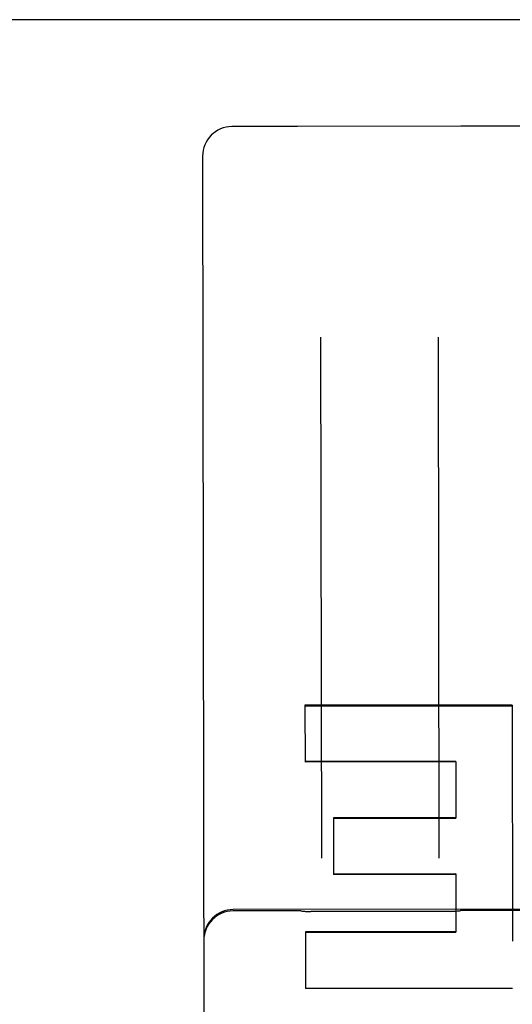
# Model space of a CAD drawing. Header units: inches. Extents: x 0 to 309, y 0 to 200.
# Tile 45 of 109: x 99.864 to 100.387, y 130.589 to 131.633. Entities that reach past the tile are written whole.
import ezdxf

# ---------------------------------------------------------------- set-up
doc = ezdxf.new("R2010")
doc.units = ezdxf.units.IN
doc.header["$LTSCALE"] = 17
doc.header["$MEASUREMENT"] = 0
doc.linetypes.add('HIDDEN', pattern=[0.2, 0.1, -0.1])
doc.layers.get('0').update_dxf_attribs({"linetype": 'CONTINUOUS'})
doc.layers.add('02___PRT_ALL_AXES', color=7, linetype='CONTINUOUS')
doc.layers.add('DEFAULT_2', color=8, linetype='HIDDEN')

msp = doc.modelspace()

# ---------------------------------------------------------------- linework, layer by layer
at = {"color": 3, "linetype": 'Continuous'}
msp.add_line((103.2519076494, 131.6326903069), (74.6474076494, 131.6326903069), dxfattribs=at)
at = {"layer": '02___PRT_ALL_AXES', "color": 8, "linetype": 'HIDDEN'}
for p, q in [((100.1578910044, 131.5194441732), (100.0891410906, 131.5193353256)), ((100.3321795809, 131.5197139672), (100.1586022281, 131.5194391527)), ((100.4078906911, 131.5198399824), (100.3328907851, 131.5197212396)), ((100.902953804, 130.6908469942), (100.0904548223, 130.6895606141)), ((100.1592069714, 130.6882575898), (100.0904570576, 130.6881487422)), ((100.3205710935, 130.6876925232), (100.1728452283, 130.6874586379)), ((100.4092066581, 130.688653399), (100.3342067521, 130.6885346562))]:
    msp.add_line(p, q, dxfattribs=at)
at = {"layer": 'DEFAULT_2', "color": 8, "linetype": 'HIDDEN'}
for p, q in [((100.1586022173, 131.5194391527), (100.1583229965, 131.5194411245)), ((100.3324588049, 131.5197168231), (100.3321795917, 131.5197139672)), ((100.057940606, 131.4880358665), (100.0609412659, 129.592769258)), ((100.1832447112, 131.2960568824), (100.1841188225, 130.7439537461)), ((100.3091186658, 130.7441516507), (100.3082445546, 131.2962547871)), ((100.3864977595, 130.9063222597), (100.1666576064, 130.9060557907)), ((100.1666576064, 130.9060557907), (100.1667530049, 130.8458005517)), ((100.1666586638, 130.9053879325), (100.3864988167, 130.9056545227)), ((100.3864977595, 130.9063222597), (100.3868939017, 130.6559359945)), ((100.3265918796, 130.8466386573), (100.1667520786, 130.8463855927)), ((100.3265928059, 130.8460536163), (100.1667530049, 130.8458005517)), ((100.3265918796, 130.8466386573), (100.3266871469, 130.7864662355)), ((100.3266863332, 130.7869801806), (100.196846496, 130.7867746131)), ((100.196846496, 130.7867746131), (100.1969416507, 130.7266732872)), ((100.1968473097, 130.786260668), (100.3266871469, 130.7864662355)), ((100.3267807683, 130.7273333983), (100.1969409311, 130.7271278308)), ((100.326781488, 130.7268788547), (100.1969416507, 130.7266732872)), ((100.3267807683, 130.7273333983), (100.3268782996, 130.6657310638)), ((100.3268776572, 130.6661367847), (100.1670378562, 130.6658837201)), ((100.1670378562, 130.6658837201), (100.1671328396, 130.6058906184)), ((100.1670384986, 130.6654779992), (100.3268782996, 130.6657310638)), ((100.3869731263, 130.6057802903), (100.1671328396, 130.6058906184))]:
    msp.add_line(p, q, dxfattribs=at)
for points in [[(100.1621730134, 130.6880857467), (100.1624415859, 130.6880544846), (100.1636262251, 130.6879260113), (100.1648075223, 130.6878132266), (100.1659848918, 130.6877161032), (100.1671577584, 130.6876345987), (100.1683255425, 130.6875686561), (100.1694876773, 130.6875182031), (100.1706435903, 130.6874831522), (100.1717925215, 130.6874634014), (100.172846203, 130.6874586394)], [(100.3205701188, 130.6876925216), (100.3216238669, 130.6877006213), (100.3227728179, 130.6877240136), (100.3239287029, 130.6877627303), (100.3250907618, 130.6878168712), (100.3262584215, 130.6878865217), (100.3274311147, 130.6879717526), (100.3286082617, 130.6880726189), (100.3297892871, 130.6881891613), (100.3309736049, 130.6883214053), (100.3312412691, 130.6883534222)]]:
    msp.add_lwpolyline(points, dxfattribs=at)
for centre, radius, start, end in [((100.0891905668, 131.4880853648), 0.03125, 90.09071283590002, 180.0907128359), ((100.1579305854, 131.4944442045), 0.025, 89.1004124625, 90.09071283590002), ((100.332930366, 131.494721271), 0.025, 90.0907128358, 91.08101320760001), ((100.0905042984, 130.6583106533), 0.03125, 90.0907128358, 180.0907128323), ((100.0905065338, 130.6568987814), 0.03125, 90.0907128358, 180.0907128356), ((100.1592465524, 130.6632576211), 0.025, 83.2772684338, 90.09071283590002), ((100.334246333, 130.6635346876), 0.025, 90.09071283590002, 96.90415722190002)]:
    msp.add_arc(centre, radius, start, end, dxfattribs=at)
msp.add_ellipse((173.7568114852, 130.6623466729), major_axis=(2556.8120057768, -1.2831501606), ratio=3.63953e-05, start_param=-1.5995820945, end_param=-1.5994960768, dxfattribs=at)

doc.saveas('drawing.dxf')
